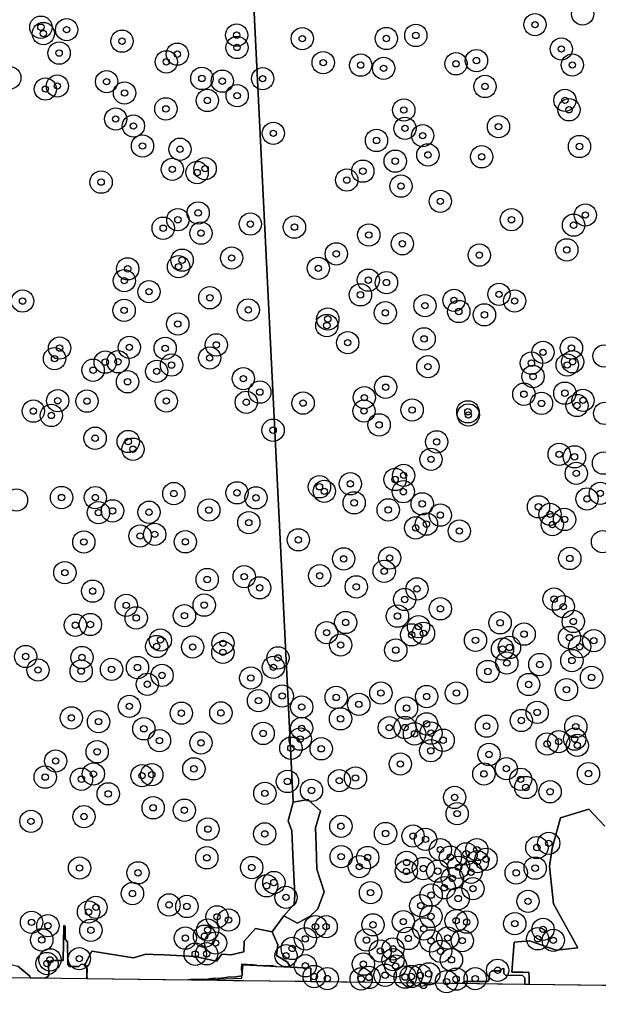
# Model space of a CAD drawing. Header units: inches. Extents: x 128668 to 131679, y 413272 to 413787.
# Tile 70 of 116: x 130658 to 130749, y 413274 to 413429. Entities that reach past the tile are written whole.
import ezdxf

# ---------------------------------------------------------------- set-up
doc = ezdxf.new("R2010")
doc.units = ezdxf.units.IN
doc.header["$MEASUREMENT"] = 0
doc.header["$PDMODE"] = 33
doc.header["$PDSIZE"] = -3
for name, color, linetype in [('Niet gedetecteerde gebieden (D-gebied) (ca. 44.659 m2)', 1, 'Continuous'), ('Onderzoeksgebied Capelsche UW (ca. 743.790 m2)', 5, 'Continuous'), ('Significante objecten binnen onderzoeksgebied', 3, 'Continuous'), ('Significante objecten buiten onderzoeksgebied', 1, 'Continuous'), ('Veiligheidsmarge objecten d.d. 230531', 6, 'Continuous'), ('Verstoorde gebieden (C-gebied) (ca. 90.096 m2)', 40, 'Continuous'), ('Vrijgegeven gebieden (A+B gebied) (ca. 609.035 m2)', 3, 'Continuous')]:
    doc.layers.add(name, color=color, linetype=linetype)

msp = doc.modelspace()

# ---------------------------------------------------------------- linework, layer by layer
at = {"layer": 'Niet gedetecteerde gebieden (D-gebied) (ca. 44.659 m2)'}
for points in [[(130668.19, 413278.23, 0), (130664.24, 413278.29, 0), (130661.6, 413278.32, 0), (130661.99, 413278.49, 0), (130662.26, 413278.75, 0), (130662.23, 413280.75, 0), (130662.73, 413281.13, 0), (130664.55, 413281.13, 0), (130664.63, 413286.59, 0), (130664.85, 413286.46, 0), (130664.87, 413284.48, 0), (130665.22, 413284.06, 0), (130665.29, 413280.47, 0), (130665.51, 413280.17, 0), (130666.99, 413280.17, 0), (130667.32, 413280.47, 0), (130667.9, 413280.52, 0), (130668.17, 413280.09, 0)], [(130692.6, 413278.34, 0), (130692.61, 413278.44, 0), (130692.81, 413280.42, 0), (130703.41, 413279.93, 0), (130703.43, 413279.16, 0), (130703.43, 413278.64, 0), (130703.44, 413278.11, 0), (130703.45, 413277.78, 0), (130702.85, 413277.79, 0), (130691.22, 413277.94, 0), (130689.09, 413277.97, 0), (130685.02, 413278.02, 0)], [(130737.02, 413277.35, 0), (130732.72, 413277.41, 0), (130727.18, 413277.48, 0), (130727.53, 413277.84, 0), (130731.16, 413277.81, 0), (130731.44, 413278.12, 0), (130731.46, 413279.11, 0), (130731.86, 413279.47, 0), (130733.15, 413279.48, 0), (130733.48, 413279.81, 0), (130733.7, 413279.83, 0), (130733.7, 413279.08, 0), (130733.97, 413278.8, 0), (130736.67, 413278.78, 0), (130737.01, 413278.41, 0)]]:
    msp.add_polyline3d(points, close=True, dxfattribs=at)
at = {"layer": 'Onderzoeksgebied Capelsche UW (ca. 743.790 m2)'}
msp.add_lwpolyline([(130957.86, 413274.23), (130814.98, 413276.35), (130603.15, 413279.07), (130203.79, 413288.44), (130115.75, 413295.56)], dxfattribs=at)
at = {"layer": 'Significante objecten binnen onderzoeksgebied'}
for p in [(130661.03, 413427.66), (130665.07, 413427.27), (130738.62, 413428.07), (130661.41, 413426.67), (130673.77, 413425.47), (130691.77, 413426.42), (130702.07, 413425.87), (130715.28, 413425.89), (130719.9, 413426.37), (130691.82, 413424.48), (130742.75, 413424.24), (130663.9, 413423.6), (130682.45, 413423.43), (130729.42, 413422.42), (130680.73, 413422.22), (130705.36, 413422.1), (130711.25, 413421.71), (130714.84, 413421.21), (130726.2, 413421.92), (130744.47, 413421.73), (130686.31, 413419.62), (130695.85, 413419.59), (130661.74, 413417.95), (130663.61, 413418.43), (130671.35, 413419.12), (130689.51, 413419.19), (130730.76, 413418.36), (130674.17, 413417.34), (130687.17, 413416.16), (130691.85, 413416.92), (130743.31, 413416.19), (130680.66, 413414.84), (130718.01, 413414.66), (130743.95, 413414.7), (130672.78, 413413.25), (130675.56, 413412.16), (130718.2, 413411.78), (130732.88, 413412.04), (130697.53, 413411), (130720.98, 413410.64), (130676.99, 413409.01), (130682.87, 413408.5), (130713.73, 413409.88), (130745.6, 413408.93), (130721.8, 413407.61), (130730.23, 413407.32), (130681.67, 413405.35), (130686.82, 413405.45), (130716.67, 413406.63), (130685.56, 413404.84), (130711.58, 413405.06), (130670.49, 413403.34), (130709.06, 413403.66), (130717.57, 413402.71), (130723.74, 413400.33), (130685.73, 413398.5), (130746.52, 413398.17), (130680.24, 413396.1), (130682.54, 413397.43), (130693.91, 413396.75), (130700.84, 413396.27), (130734.91, 413397.43), (130744.67, 413396.58), (130686.17, 413395.33), (130712.52, 413395.04), (130717.79, 413393.66), (130690.98, 413391.43), (130707.41, 413392.07), (130729.88, 413391.88), (130743.6, 413392.7), (130682.65, 413390.06), (130683.21, 413391.08), (130674.67, 413389.72), (130704.59, 413389.81), (130674.13, 413387.86), (130712.45, 413387.94), (130715.29, 413387.56), (130678, 413386.13), (130711.21, 413385.64), (130732.96, 413385.72), (130658.16, 413384.66), (130687.57, 413385.18), (130721.33, 413383.94), (130725.9, 413384.77), (130735.41, 413384.68), (130674.1, 413383.2), (130693.6, 413383.27), (130715.11, 413382.82), (130726.65, 413383.02), (130730.67, 413382.5), (130682.53, 413381.06), (130705.93, 413380.82), (130706.08, 413381.84), (130688.58, 413377.78), (130709.21, 413378.12), (130721.2, 413378.72), (130663.97, 413377.28), (130674.93, 413377.39), (130680.55, 413377.24), (130739.87, 413376.62), (130744.33, 413377.28), (130663.18, 413375.62), (130671.14, 413375.07), (130673.15, 413375.13), (130681.55, 413374.61), (130687.54, 413375.73), (130721.8, 413374.36), (130738.05, 413374.92), (130743.67, 413374.63), (130744.53, 413375.13), (130669.23, 413373.8), (130679.22, 413373.62), (130738.31, 413372.81), (130674.64, 413371.99), (130692.82, 413372.48), (130695.4, 413370.36), (130715.16, 413371.13), (130736.87, 413370.03), (130743.3, 413370.2), (130663.68, 413369.01), (130668.27, 413368.95), (130680.74, 413368.96), (130693.28, 413368.77), (130702.2, 413368.64), (130711.82, 413369.5), (130739.63, 413368.59), (130745.21, 413368.26), (130746.14, 413369.07), (130659.85, 413367.38), (130662.68, 413366.7), (130711.76, 413367.39), (130719.32, 413367.56), (130728.07, 413367.27), (130728.15, 413366.78), (130714.14, 413365.22), (130697.49, 413364.38), (130669.55, 413363.12), (130674.75, 413362.61), (130723.18, 413362.55), (130675.49, 413361.4), (130742.41, 413360.6), (130722.29, 413359.8), (130744.81, 413360.2), (130745.09, 413357.6), (130709.62, 413355.97), (130716.65, 413356.64), (130718, 413357.29), (130681.91, 413354.43), (130691.83, 413354.55), (130704.77, 413355.5), (130705.53, 413354.79), (130717.94, 413354.72), (130748.87, 413354.46), (130664.28, 413353.81), (130669.58, 413353.8), (130694.8, 413353.76), (130710.22, 413352.98), (130720.9, 413352.82), (130746.77, 413353.59), (130670.07, 413351.44), (130672.29, 413351.71), (130678.01, 413351.5), (130687.4, 413351.84), (130715.57, 413351.87), (130739.16, 413352.35), (130740.96, 413351.18), (130693.68, 413349.87), (130721.57, 413349.64), (130723.74, 413351.05), (130743.25, 413350.37), (130719.87, 413349.04), (130726.73, 413348.55), (130741.34, 413349.56), (130667.78, 413346.82), (130676.61, 413347.77), (130678.91, 413348.03), (130683.71, 413346.86), (130701.45, 413347.17), (130708.58, 413344.18), (130715.79, 413344.32), (130744.07, 413344.24), (130664.8, 413342.02), (130714.94, 413342.23), (130687.14, 413340.93), (130692.96, 413341.39), (130704.81, 413341.53), (130669.16, 413339.11), (130695.39, 413339.63), (130710.55, 413339.78), (130720.09, 413339.46), (130718.15, 413337.8), (130741.61, 413337.86), (130674.43, 413336.89), (130686.68, 413336.92), (130723.76, 413336.34), (130743.05, 413336.67), (130676, 413334.91), (130683.57, 413335.25), (130708.88, 413334.19), (130717.02, 413335.19), (130744.62, 413334.35), (130666.44, 413333.76), (130668.81, 413333.87), (130720.32, 413333.54), (130733.13, 413334.14), (130679.8, 413331.43), (130705.91, 413332.58), (130719.24, 413332.25), (130721.1, 413332.48), (130729.27, 413331.39), (130736.9, 413332.36), (130744.03, 413331.82), (130747.84, 413331.34), (130679.22, 413330.42), (130684.86, 413330.33), (130689.63, 413330.92), (130708.1, 413330.66), (130716.75, 413329.85), (130733.51, 413330.02), (130734.6, 413330.27), (130745.63, 413330.38), (130658.64, 413328.85), (130667.48, 413328.69), (130689.61, 413329.5), (130698.26, 413328.63), (130744.4, 413328.21), (130660.59, 413326.72), (130667.36, 413326.56), (130672.13, 413326.82), (130676.2, 413327.11), (130697.54, 413327.14), (130731.21, 413326.49), (130734.19, 413327.83), (130739.37, 413327.58), (130680.06, 413325.88), (130693.99, 413325.47), (130747.49, 413325.56), (130677.74, 413324.49), (130737.62, 413324.45), (130743.55, 413323.64), (130695.2, 413321.91), (130698.92, 413322.64), (130707.4, 413322.42), (130714.42, 413323.12), (130721.6, 413322.56), (130726.28, 413323.11), (130674.93, 413321.02), (130701.99, 413320.91), (130710.95, 413321.33), (130718.44, 413320.74), (130665.82, 413319.21), (130683.09, 413319.95), (130689.3, 413319.99), (130708.08, 413319.06), (130736.46, 413318.8), (130738.95, 413320.07), (130670.09, 413318.61), (130677.2, 413317.5), (130701.98, 413317.57), (130715.73, 413317.67), (130718.21, 413317.69), (130721.6, 413318.27), (130731.01, 413317.91), (130745.02, 413317.82), (130679.65, 413315.64), (130695.93, 413316.77), (130701.75, 413315.88), (130719.7, 413316.7), (130722.29, 413316.82), (130724.19, 413315.7), (130744.85, 413315.88), (130686.17, 413315.28), (130700.29, 413314.45), (130705.05, 413314.36), (130740.52, 413315.12), (130742.32, 413315.47), (130745.26, 413314.89), (130669.87, 413313.89), (130722.25, 413314.05), (130731.4, 413313.47), (130663.35, 413312.44), (130685.06, 413311.21), (130717.46, 413311.96), (130734.12, 413311.23), (130661.71, 413309.91), (130667.4, 413309.58), (130669.28, 413310.4), (130676.92, 413310.14), (130678.45, 413310.29), (130710.43, 413309.77), (130730.59, 413310.41), (130736.37, 413309.57), (130747.01, 413310.46), (130699.75, 413309.23), (130707.88, 413309.36), (130737.17, 413308.28), (130671.61, 413307.28), (130696.2, 413307.37), (130703.52, 413307.82), (130725.99, 413306.72), (130740.98, 413307.61), (130678.66, 413305.09), (130667.8, 413303.71), (130683.56, 413304.71), (130726.39, 413304.16), (130659.47, 413302.97), (130687.25, 413301.74), (130708.14, 413302.19), (130696.18, 413300.99), (130715.15, 413301.05), (130719.47, 413300.65), (130721.43, 413300.14), (130738.91, 413298.84), (130740.77, 413299.52), (130687.09, 413297.24), (130708.18, 413297.41), (130712.35, 413297.28), (130723.76, 413298.51), (130725.33, 413297.33), (130727.8, 413297.85), (130729.48, 413298.51), (130667.11, 413295.64), (130694.14, 413295.71), (130711.04, 413295.85), (130718.46, 413296.51), (130721.08, 413295.55), (130726.6, 413295.75), (130729.57, 413296.64), (130730.93, 413297.01), (130738.64, 413295.61), (130676.29, 413294.88), (130718.41, 413295.1), (130723.35, 413295.14), (130725.64, 413294), (130728.56, 413294.97), (130735.66, 413294.87), (130696.47, 413292.84), (130697.62, 413293.35), (130724.38, 413292.53), (130675.41, 413291.62), (130699.51, 413291.03), (130712.79, 413291.76), (130722.3, 413291.38), (130728.87, 413292.39), (130669.68, 413289.45), (130681.16, 413289.84), (130683.96, 413289.6), (130720.68, 413289.72), (130726.55, 413290.84), (130737.52, 413290.41), (130668.52, 413288.73), (130688.69, 413287.96), (130722.29, 413288.02), (130659.57, 413287.11), (130662.13, 413286.57), (130690.49, 413287.47), (130704.15, 413286.43), (130705.82, 413286.42), (130713.17, 413286.71), (130717.93, 413287.21), (130726.23, 413287.36), (130727.89, 413287.14), (130735.44, 413286.89), (130668.88, 413285.86), (130686.73, 413284.92), (130687.21, 413285.9), (130721.14, 413286.08), (130739.88, 413286.01), (130661.18, 413284.35), (130683.71, 413284.63), (130688.47, 413283.87), (130702.55, 413284.51), (130712.15, 413284.32), (130718.73, 413284.57), (130722.28, 413284.19), (130724.9, 413284.64), (130727.2, 413284.22), (130739.03, 413284.52), (130741.48, 413284.28), (130685.27, 413282.1), (130687.06, 413282.17), (130699.52, 413281.86), (130700.5, 413283), (130714.32, 413282.6), (130716.32, 413282.93), (130723.79, 413282.54), (130662, 413280.63), (130662.46, 413281.21), (130667.07, 413281.4), (130702.55, 413280.28), (130711.67, 413280.54), (130716.33, 413281.24), (130716.73, 413280.25), (130725.49, 413281.22), (130703.95, 413278.59), (130715.08, 413278.8), (130718.23, 413278.5), (130719.18, 413278.6), (130720.61, 413278.77), (130721.93, 413279.02), (130732.74, 413279.58), (130706.01, 413278.27), (130711.32, 413278.22), (130712.54, 413278.45), (130724.72, 413277.79), (130726.23, 413278.18), (130729.23, 413278.26)]:
    msp.add_point(p, dxfattribs=at)
at = {"layer": 'Significante objecten buiten onderzoeksgebied'}
for p in [(130719.01, 413277.52), (130721.11, 413277.2)]:
    msp.add_point(p, dxfattribs=at)
at = {"layer": 'Veiligheidsmarge objecten d.d. 230531', "color": 6, "linetype": 'Continuous', "lineweight": 25}
for centre in [(130746.09, 413429.73), (130661.03, 413427.66), (130665.07, 413427.27), (130738.62, 413428.07), (130661.41, 413426.67), (130691.77, 413426.42), (130702.07, 413425.87), (130715.28, 413425.89), (130719.9, 413426.37), (130673.77, 413425.47), (130691.82, 413424.48), (130742.75, 413424.24), (130663.9, 413423.6), (130682.45, 413423.43), (130680.73, 413422.22), (130705.36, 413422.1), (130711.25, 413421.71), (130714.84, 413421.21), (130726.2, 413421.92), (130729.42, 413422.42), (130744.47, 413421.73), (130656.16, 413419.71), (130686.31, 413419.62), (130695.85, 413419.59), (130661.74, 413417.95), (130663.61, 413418.43), (130671.35, 413419.12), (130689.51, 413419.19), (130730.76, 413418.36), (130674.17, 413417.34), (130691.85, 413416.92), (130687.17, 413416.16), (130743.31, 413416.19), (130680.66, 413414.84), (130718.01, 413414.66), (130743.95, 413414.7), (130672.78, 413413.25), (130675.56, 413412.16), (130718.2, 413411.78), (130732.88, 413412.04), (130697.53, 413411), (130720.98, 413410.64), (130676.99, 413409.01), (130713.73, 413409.88), (130745.6, 413408.93), (130682.87, 413408.5), (130721.8, 413407.61), (130730.23, 413407.32), (130716.67, 413406.63), (130681.67, 413405.35), (130685.56, 413404.84), (130686.82, 413405.45), (130711.58, 413405.06), (130670.49, 413403.34), (130709.06, 413403.66), (130717.57, 413402.71), (130723.74, 413400.33), (130685.73, 413398.5), (130746.52, 413398.17), (130682.54, 413397.43), (130693.91, 413396.75), (130734.91, 413397.43), (130744.67, 413396.58), (130680.24, 413396.1), (130686.17, 413395.33), (130700.84, 413396.27), (130712.52, 413395.04), (130717.79, 413393.66), (130707.41, 413392.07), (130729.88, 413391.88), (130743.6, 413392.7), (130683.21, 413391.08), (130690.98, 413391.43), (130674.67, 413389.72), (130682.65, 413390.06), (130704.59, 413389.81), (130674.13, 413387.86), (130712.45, 413387.94), (130715.29, 413387.56), (130678, 413386.13), (130711.21, 413385.64), (130732.96, 413385.72), (130658.16, 413384.66), (130687.57, 413385.18), (130721.33, 413383.94), (130725.9, 413384.77), (130735.41, 413384.68), (130674.1, 413383.2), (130693.6, 413383.27), (130715.11, 413382.82), (130726.65, 413383.02), (130730.67, 413382.5), (130682.53, 413381.06), (130706.08, 413381.84), (130705.93, 413380.82), (130688.58, 413377.78), (130709.21, 413378.12), (130721.2, 413378.72), (130663.97, 413377.28), (130674.93, 413377.39), (130680.55, 413377.24), (130739.87, 413376.62), (130744.33, 413377.28), (130663.18, 413375.62), (130671.14, 413375.07), (130673.15, 413375.13), (130687.54, 413375.73), (130738.05, 413374.92), (130744.53, 413375.13), (130749.44, 413376.03), (130669.23, 413373.8), (130679.22, 413373.62), (130681.55, 413374.61), (130721.8, 413374.36), (130743.67, 413374.63), (130674.64, 413371.99), (130692.82, 413372.48), (130738.31, 413372.81), (130695.4, 413370.36), (130715.16, 413371.13), (130736.87, 413370.03), (130743.3, 413370.2), (130663.68, 413369.01), (130668.27, 413368.95), (130680.74, 413368.96), (130693.28, 413368.77), (130702.2, 413368.64), (130711.82, 413369.5), (130739.63, 413368.59), (130746.14, 413369.07), (130659.85, 413367.38), (130711.76, 413367.39), (130719.32, 413367.56), (130728.07, 413367.27), (130745.21, 413368.26), (130749.55, 413367.02), (130662.68, 413366.7), (130728.15, 413366.78), (130697.49, 413364.38), (130714.14, 413365.22), (130669.55, 413363.12), (130674.75, 413362.61), (130723.18, 413362.55), (130675.49, 413361.4), (130722.29, 413359.8), (130742.41, 413360.6), (130744.81, 413360.2), (130749.37, 413359.21), (130716.65, 413356.64), (130718, 413357.29), (130745.09, 413357.6), (130691.83, 413354.55), (130704.77, 413355.5), (130705.53, 413354.79), (130709.62, 413355.97), (130717.94, 413354.72), (130657.2, 413353.42), (130664.28, 413353.81), (130669.58, 413353.8), (130681.91, 413354.43), (130694.8, 413353.76), (130746.77, 413353.59), (130748.87, 413354.46), (130672.29, 413351.71), (130678.01, 413351.5), (130687.4, 413351.84), (130710.22, 413352.98), (130715.57, 413351.87), (130720.9, 413352.82), (130739.16, 413352.35), (130670.07, 413351.44), (130723.74, 413351.05), (130740.96, 413351.18), (130743.25, 413350.37), (130693.68, 413349.87), (130719.87, 413349.04), (130721.57, 413349.64), (130726.73, 413348.55), (130741.34, 413349.56), (130676.61, 413347.77), (130678.91, 413348.03), (130683.71, 413346.86), (130701.45, 413347.17), (130749.22, 413346.87), (130667.78, 413346.82), (130708.58, 413344.18), (130715.79, 413344.32), (130744.07, 413344.24), (130714.94, 413342.23), (130664.8, 413342.02), (130687.14, 413340.93), (130692.96, 413341.39), (130704.81, 413341.53), (130669.16, 413339.11), (130695.39, 413339.63), (130710.55, 413339.78), (130720.09, 413339.46), (130718.15, 413337.8), (130741.61, 413337.86), (130674.43, 413336.89), (130686.68, 413336.92), (130723.76, 413336.34), (130743.05, 413336.67), (130676, 413334.91), (130683.57, 413335.25), (130717.02, 413335.19), (130666.44, 413333.76), (130668.81, 413333.87), (130708.88, 413334.19), (130720.32, 413333.54), (130733.13, 413334.14), (130744.62, 413334.35), (130679.8, 413331.43), (130705.91, 413332.58), (130719.24, 413332.25), (130721.1, 413332.48), (130729.27, 413331.39), (130736.9, 413332.36), (130744.03, 413331.82), (130679.22, 413330.42), (130684.86, 413330.33), (130689.63, 413330.92), (130708.1, 413330.66), (130716.75, 413329.85), (130733.51, 413330.02), (130734.6, 413330.27), (130745.63, 413330.38), (130747.84, 413331.34), (130658.64, 413328.85), (130667.48, 413328.69), (130689.61, 413329.5), (130698.26, 413328.63), (130672.13, 413326.82), (130676.2, 413327.11), (130697.54, 413327.14), (130734.19, 413327.83), (130739.37, 413327.58), (130744.4, 413328.21), (130660.59, 413326.72), (130667.36, 413326.56), (130680.06, 413325.88), (130693.99, 413325.47), (130731.21, 413326.49), (130747.49, 413325.56), (130677.74, 413324.49), (130737.62, 413324.45), (130743.55, 413323.64), (130698.92, 413322.64), (130707.4, 413322.42), (130714.42, 413323.12), (130721.6, 413322.56), (130726.28, 413323.11), (130674.93, 413321.02), (130695.2, 413321.91), (130701.99, 413320.91), (130710.95, 413321.33), (130718.44, 413320.74), (130665.82, 413319.21), (130683.09, 413319.95), (130689.3, 413319.99), (130708.08, 413319.06), (130738.95, 413320.07), (130670.09, 413318.61), (130677.2, 413317.5), (130701.98, 413317.57), (130715.73, 413317.67), (130718.21, 413317.69), (130721.6, 413318.27), (130731.01, 413317.91), (130736.46, 413318.8), (130745.02, 413317.82), (130695.93, 413316.77), (130719.7, 413316.7), (130722.29, 413316.82), (130679.65, 413315.64), (130686.17, 413315.28), (130700.29, 413314.45), (130701.75, 413315.88), (130705.05, 413314.36), (130724.19, 413315.7), (130740.52, 413315.12), (130742.32, 413315.47), (130744.85, 413315.88), (130745.26, 413314.89), (130669.87, 413313.89), (130722.25, 413314.05), (130731.4, 413313.47), (130663.35, 413312.44), (130717.46, 413311.96), (130661.71, 413309.91), (130669.28, 413310.4), (130676.92, 413310.14), (130678.45, 413310.29), (130685.06, 413311.21), (130710.43, 413309.77), (130730.59, 413310.41), (130734.12, 413311.23), (130747.01, 413310.46), (130667.4, 413309.58), (130699.75, 413309.23), (130707.88, 413309.36), (130736.37, 413309.57), (130737.17, 413308.28), (130671.61, 413307.28), (130696.2, 413307.37), (130703.52, 413307.82), (130725.99, 413306.72), (130740.98, 413307.61), (130678.66, 413305.09), (130667.8, 413303.71), (130683.56, 413304.71), (130726.39, 413304.16), (130659.47, 413302.97), (130708.14, 413302.19), (130687.25, 413301.74), (130696.18, 413300.99), (130715.15, 413301.05), (130719.47, 413300.65), (130721.43, 413300.14), (130740.77, 413299.52), (130708.18, 413297.41), (130723.76, 413298.51), (130727.8, 413297.85), (130729.48, 413298.51), (130738.91, 413298.84), (130687.09, 413297.24), (130711.04, 413295.85), (130712.35, 413297.28), (130718.46, 413296.51), (130725.33, 413297.33), (130729.57, 413296.64), (130730.93, 413297.01), (130667.11, 413295.64), (130676.29, 413294.88), (130694.14, 413295.71), (130718.41, 413295.1), (130721.08, 413295.55), (130723.35, 413295.14), (130726.6, 413295.75), (130728.56, 413294.97), (130735.66, 413294.87), (130738.64, 413295.61), (130696.47, 413292.84), (130697.62, 413293.35), (130725.64, 413294), (130675.41, 413291.62), (130712.79, 413291.76), (130722.3, 413291.38), (130724.38, 413292.53), (130728.87, 413292.39), (130681.16, 413289.84), (130699.51, 413291.03), (130720.68, 413289.72), (130726.55, 413290.84), (130737.52, 413290.41), (130668.52, 413288.73), (130669.68, 413289.45), (130683.96, 413289.6), (130659.57, 413287.11), (130662.13, 413286.57), (130688.69, 413287.96), (130690.49, 413287.47), (130713.17, 413286.71), (130717.93, 413287.21), (130722.29, 413288.02), (130726.23, 413287.36), (130727.89, 413287.14), (130735.44, 413286.89), (130668.88, 413285.86), (130687.21, 413285.9), (130704.15, 413286.43), (130705.82, 413286.42), (130721.14, 413286.08), (130739.88, 413286.01), (130661.18, 413284.35), (130683.71, 413284.63), (130686.73, 413284.92), (130688.47, 413283.87), (130702.55, 413284.51), (130712.15, 413284.32), (130718.73, 413284.57), (130722.28, 413284.19), (130724.9, 413284.64), (130727.2, 413284.22), (130739.03, 413284.52), (130741.48, 413284.28), (130685.27, 413282.1), (130687.06, 413282.17), (130700.5, 413283), (130714.32, 413282.6), (130716.32, 413282.93), (130723.79, 413282.54), (130662, 413280.63), (130662.46, 413281.21), (130667.07, 413281.4), (130699.52, 413281.86), (130711.67, 413280.54), (130716.33, 413281.24), (130725.49, 413281.22), (130702.55, 413280.28), (130715.08, 413278.8), (130716.73, 413280.25), (130721.93, 413279.02), (130732.74, 413279.58), (130703.95, 413278.59), (130706.01, 413278.27), (130711.32, 413278.22), (130712.54, 413278.45), (130718.23, 413278.5), (130719.18, 413278.6), (130720.61, 413278.77), (130724.72, 413277.79), (130726.23, 413278.18), (130729.23, 413278.26)]:
    msp.add_circle(centre, 1.75, dxfattribs=at)
at = {"layer": 'Verstoorde gebieden (C-gebied) (ca. 90.096 m2)'}
for points in [[(130703.57, 413305.84), (130704.96, 413304.63), (130704.16, 413301.95), (130704.25, 413299.22), (130704.38, 413295.46), (130705.52, 413291.89), (130704.49, 413289.21), (130703.31, 413288.08), (130701.34, 413286.95), (130699.17, 413288.13), (130700.82, 413289.96), (130700.91, 413291.37), (130700.58, 413297.72), (130700.44, 413301.48), (130699.88, 413303.03), (130700.63, 413305.99), (130702.98, 413306.37)], [(130680.38, 413281.98), (130685.27, 413281.74), (130688.59, 413281.02), (130689.45, 413282.11), (130690.9, 413282.02), (130692.91, 413282.48), (130692.95, 413284.13), (130694.72, 413286.12), (130697.34, 413285.6), (130698.23, 413283.58), (130698.02, 413281.92), (130699.73, 413280.84), (130700.21, 413280.09), (130699.22, 413280.14), (130699.17, 413280.09), (130697.97, 413280.14), (130697.92, 413280.19), (130697.47, 413280.26), (130695.53, 413280.34), (130695.47, 413280.29), (130694.92, 413280.31), (130694.88, 413280.37), (130694.33, 413280.44), (130692.53, 413280.51), (130692.49, 413279.62), (130692.54, 413279.56), (130692.53, 413279.41), (130692.58, 413279.36), (130692.58, 413279.21), (130692.62, 413279.16), (130692.62, 413279.06), (130692.67, 413279.01), (130692.66, 413278.81), (130692.5, 413278.66), (130692.35, 413278.67), (130692.3, 413278.62), (130692.15, 413278.63), (130692.1, 413278.58), (130691.95, 413278.59), (130691.9, 413278.54), (130691.65, 413278.55), (130691.6, 413278.5), (130691.15, 413278.52), (130691.09, 413278.47), (130690.4, 413278.5), (130690.34, 413278.45), (130690.19, 413278.46), (130690.14, 413278.41), (130689.99, 413278.42), (130689.94, 413278.37), (130689.74, 413278.38), (130689.69, 413278.33), (130689.29, 413278.35), (130689.24, 413278.3), (130688.39, 413278.33), (130688.33, 413278.29), (130687.98, 413278.3), (130687.93, 413278.25), (130687.78, 413278.26), (130687.73, 413278.21), (130687.53, 413278.22), (130687.48, 413278.17), (130687.23, 413278.18), (130687.18, 413278.13), (130686.48, 413278.16), (130686.43, 413278.12), (130685.28, 413278.16), (130685.23, 413278.12), (130684.53, 413278.15), (130684.47, 413278.1), (130684.37, 413278.1), (130684.32, 413278.05), (130684.17, 413278.06), (130684.14, 413278.03), (130668.32, 413278.23), (130668.33, 413278.47), (130668.28, 413278.52), (130668.33, 413279.82), (130668.28, 413279.87), (130668.3, 413280.22), (130667.85, 413280.24), (130669.01, 413282.56), (130675.56, 413281.53), (130677.53, 413282.12), (130678.66, 413282.06)], [(130655.29, 413280.74), (130657.44, 413280.23), (130659.24, 413278.7), (130659.38, 413278.35), (130650.82, 413278.46), (130652.6, 413279.74), (130654.32, 413280.98), (130655.17, 413280.77)]]:
    msp.add_lwpolyline(points, close=True, dxfattribs=at)
msp.add_lwpolyline([(130768.27, 413276.95), (130737.63, 413277.34), (130737.62, 413277.39), (130737.67, 413277.44), (130737.67, 413278.35), (130737.63, 413279.29), (130736.73, 413279.25), (130736.68, 413279.3), (130735.77, 413279.3), (130734.97, 413279.26), (130734.96, 413279.28), (130735.36, 413283.98), (130737.76, 413284.19), (130741.92, 413282.72), (130745.33, 413283.08), (130741.5, 413289.99), (130740.87, 413295.85), (130741.32, 413298.73), (130742.63, 413303.52), (130747.05, 413304.88), (130749.57, 413302.18)], dxfattribs=at)
at = {"layer": 'Vrijgegeven gebieden (A+B gebied) (ca. 609.035 m2)'}
msp.add_lwpolyline([(130749.57, 413302.18), (130747.05, 413304.88), (130742.63, 413303.52), (130741.32, 413298.73), (130740.87, 413295.85), (130741.5, 413289.99), (130745.33, 413283.08), (130741.92, 413282.72), (130737.76, 413284.19), (130735.36, 413283.98), (130734.96, 413279.28), (130734.97, 413279.26), (130735.77, 413279.3), (130736.68, 413279.3), (130736.73, 413279.25), (130737.63, 413279.29), (130737.67, 413278.35), (130737.67, 413277.44), (130737.62, 413277.39), (130737.63, 413277.34), (130737.02, 413277.35), (130737.01, 413278.41), (130736.67, 413278.78), (130733.97, 413278.8), (130733.7, 413279.08), (130733.7, 413279.83), (130733.48, 413279.81), (130733.15, 413279.48), (130731.86, 413279.47), (130731.46, 413279.11), (130731.44, 413278.12), (130731.16, 413277.81), (130727.53, 413277.84), (130727.18, 413277.48), (130703.45, 413277.78), (130703.44, 413278.11), (130703.43, 413278.64), (130703.43, 413279.16), (130703.41, 413279.93), (130699.21, 413280.12), (130699.22, 413280.14), (130700.21, 413280.09), (130699.73, 413280.84), (130698.02, 413281.92), (130698.23, 413283.58), (130697.34, 413285.6), (130699.17, 413288.13), (130701.34, 413286.95), (130703.31, 413288.08), (130704.49, 413289.21), (130705.52, 413291.89), (130704.38, 413295.46), (130704.25, 413299.22), (130704.16, 413301.95), (130704.96, 413304.63), (130703.57, 413305.84), (130702.98, 413306.37), (130700.63, 413305.99), (130693.07, 413459.65)], dxfattribs=at)
msp.add_polyline3d([(130693.07, 413459.65, 0), (130700.63, 413305.99, 0), (130699.88, 413303.03, 0), (130700.44, 413301.48, 0), (130700.58, 413297.72, 0), (130700.91, 413291.37, 0), (130700.82, 413289.96, 0), (130699.17, 413288.13, 0), (130697.34, 413285.6, 0), (130694.72, 413286.12, 0), (130692.95, 413284.13, 0), (130692.91, 413282.48, 0), (130690.9, 413282.02, 0), (130689.45, 413282.11, 0), (130688.59, 413281.02, 0), (130685.27, 413281.74, 0), (130680.38, 413281.98, 0), (130678.66, 413282.06, 0), (130677.53, 413282.12, 0), (130675.56, 413281.53, 0), (130669.01, 413282.56, 0), (130667.95, 413280.44, 0), (130667.9, 413280.52, 0), (130667.32, 413280.47, 0), (130666.99, 413280.17, 0), (130665.51, 413280.17, 0), (130665.29, 413280.47, 0), (130665.22, 413284.06, 0), (130664.87, 413284.48, 0), (130664.85, 413286.46, 0), (130664.63, 413286.59, 0), (130664.55, 413281.13, 0), (130662.73, 413281.13, 0), (130662.23, 413280.75, 0), (130662.26, 413278.75, 0), (130661.99, 413278.49, 0), (130661.6, 413278.32, 0), (130659.38, 413278.35, 0), (130659.24, 413278.7, 0), (130657.44, 413280.23, 0)], dxfattribs=at)

doc.saveas('drawing.dxf')
